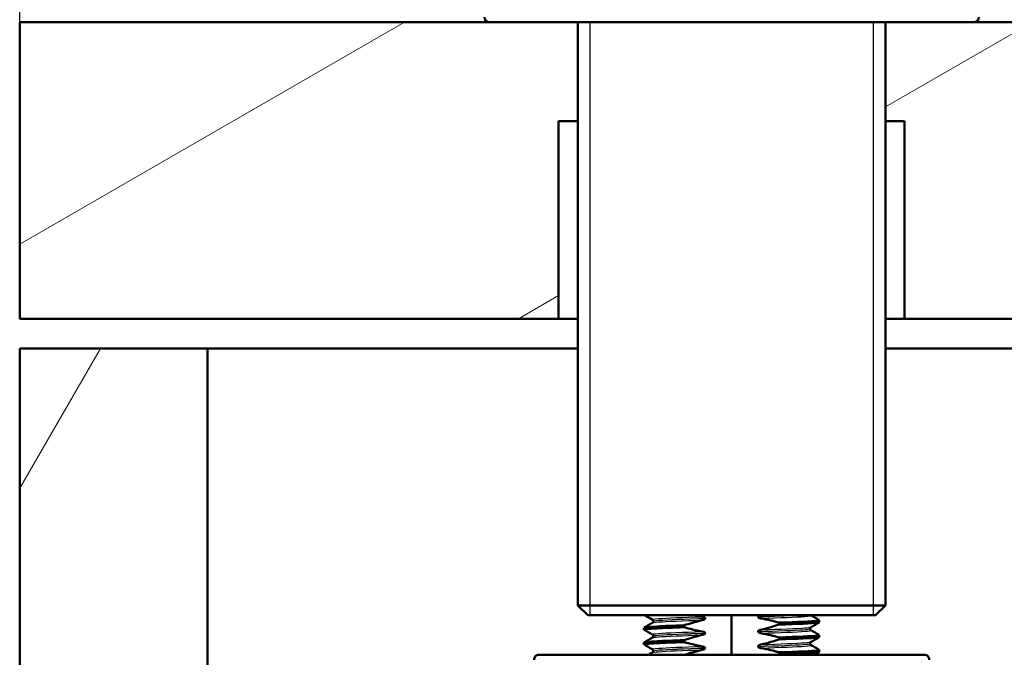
# Model space of a CAD drawing. Header units: millimetres. Extents: x 100 to 2000, y 93 to 2870.
# Tile 10 of 32: x 401 to 500, y 1693 to 1757. Entities that reach past the tile are written whole.
import ezdxf

# ---------------------------------------------------------------- set-up
doc = ezdxf.new("R2010")
doc.units = ezdxf.units.MM
doc.header["$LTSCALE"] = 10
for name, color, linetype, lineweight in [('Dimensions(ISO)', 7, 'Continuous', 25), ('Hatch', 7, 'Continuous', 9), ('Threads(ISO)', 7, 'Continuous', 25), ('Visible Edges(ISO)', 7, 'Continuous', 50), ('Visible Tangent Edges(ISO)', 7, 'Continuous', 25)]:
    doc.layers.add(name, color=color, linetype=linetype, lineweight=lineweight)
doc.styles.add('Text_3.5mm', font='arial.ttf', dxfattribs={"width": 0.9})
doc.dimstyles.new('KS-STANDARD', dxfattribs={"dimscale": 10, "dimtxt": 3.5, "dimasz": 2.5, "dimexe": 3.175, "dimexo": 0, "dimgap": 0.8, "dimtad": 1, "dimdec": 1, "dimrnd": 1e-08, "dimtxsty": 'Text_3.5mm', "dimcen": 0.09, "dimdle": 10, "dimclrd": 7, "dimclre": 7, "dimclrt": 7, "dimadec": 0, "dimazin": 2, "dimtfac": 0.714286, "dimtdec": 4, "dimtmove": 0, "dimatfit": 3, "dimfxl": 1, "dimtolj": 1, "dimlwd": 25, "dimlwe": 25, "dimarcsym": 0})

# ---------------------------------------------------------------- blocks, each defined once
blk = doc.blocks.new('*D6')
at = {"layer": 'Defpoints', "color": 0, "linetype": 'Continuous'}
for p in [(400.524, 2164.975), (400.524, 1756.844), (1000.524, 1756.844)]:
    blk.add_point(p, dxfattribs=at)
at = {"layer": 'Dimensions(ISO)', "color": 7, "linetype": 'Continuous', "lineweight": 25}
for p, q in [((400.524, 1756.844), (400.524, 2196.725)), ((1000.524, 1756.844), (1000.524, 2196.725)), ((975.524, 2164.975), (425.524, 2164.975))]:
    blk.add_line(p, q, dxfattribs=at)
at = {"layer": 'Dimensions(ISO)', "color": 7, "linetype": 'Continuous'}
for points in [[(425.524, 2169.141), (425.524, 2160.808), (400.524, 2164.975)], [(975.524, 2169.141), (975.524, 2160.808), (1000.524, 2164.975)]]:
    blk.add_solid(points, dxfattribs=at)
at = {"layer": 'Dimensions(ISO)', "color": 7, "linetype": 'Continuous', "lineweight": 25, "insert": (665.694, 2190.845), "char_height": 35, "attachment_point": 4, "style": 'Text_3.5mm'}
blk.add_mtext('\\A1;600', dxfattribs=at)
blk = doc.blocks.new('*D11')
at = {"layer": 'Defpoints', "color": 0, "linetype": 'Continuous'}
for p in [(652.924, 2049.125), (400.524, 1756.844), (652.924, 1545.551)]:
    blk.add_point(p, dxfattribs=at)
at = {"layer": 'Dimensions(ISO)', "color": 7, "linetype": 'Continuous', "lineweight": 25}
for p, q in [((400.524, 1756.844), (400.524, 2080.875)), ((652.924, 1545.551), (652.924, 2080.875)), ((425.524, 2049.125), (627.924, 2049.125))]:
    blk.add_line(p, q, dxfattribs=at)
at = {"layer": 'Dimensions(ISO)', "color": 7, "linetype": 'Continuous'}
for points in [[(425.524, 2053.292), (425.524, 2044.959), (400.524, 2049.125)], [(627.924, 2053.292), (627.924, 2044.959), (652.924, 2049.125)]]:
    blk.add_solid(points, dxfattribs=at)
at = {"layer": 'Dimensions(ISO)', "color": 7, "linetype": 'Continuous', "lineweight": 25, "insert": (491.818, 2074.995), "char_height": 35, "attachment_point": 4, "style": 'Text_3.5mm'}
blk.add_mtext('\\A1;252', dxfattribs=at)

msp = doc.modelspace()

# ---------------------------------------------------------------- hatches: boundary and pattern name
at = {"layer": 'Hatch'}
h = msp.add_hatch(dxfattribs=at)
h.set_pattern_fill('ANSI31', color=256, scale=254, angle=165, style=0)
h.set_pattern_definition([(210, (0, 0), (15.875, -27.4963), [])])
h.paths.add_polyline_path([(1000.524, 1726.844), (1000.524, 1756.844), (953.524, 1756.844), (953.524, 1750.344), (953.024, 1750.344), (951.524, 1750.344), (950.524, 1749.344), (950.524, 1726.844)])
h.paths.add_polyline_path([(400.524, 1756.844), (400.524, 1726.844), (455.024, 1726.844), (455.024, 1746.844), (456.978, 1746.844), (456.978, 1756.844), (448.024, 1756.844)])
h.paths.add_polyline_path([(488.071, 1746.844), (490.024, 1746.844), (490.024, 1726.844), (522.524, 1726.844), (522.524, 1749.344), (521.524, 1750.344), (520.024, 1750.344), (519.524, 1750.344), (519.524, 1756.844), (497.024, 1756.844), (488.071, 1756.844)])
h = msp.add_hatch(dxfattribs=at)
h.set_pattern_fill('ANSI31', color=256, scale=254, angle=15, style=0)
h.set_pattern_definition([(60, (0, 0), (-27.4963, 15.875), [])])
h.paths.add_polyline_path([(957.524, 1623.844), (976.524, 1623.844), (976.524, 1723.844), (957.524, 1723.844)])
h.paths.add_polyline_path([(567.524, 856.844), (567.524, 961.844), (907.524, 961.844), (907.524, 856.844), (926.524, 856.844), (926.524, 961.844), (976.524, 961.844), (976.524, 980.844), (419.524, 980.844), (419.524, 1723.844), (400.524, 1723.844), (400.524, 961.844), (548.524, 961.844), (548.524, 856.844)])

# ---------------------------------------------------------------- linework, layer by layer
at = {"layer": 'Threads(ISO)'}
for p, q in [((458.188, 1756.844), (458.188, 1696.844)), ((486.86, 1696.844), (486.86, 1756.844))]:
    msp.add_line(p, q, dxfattribs=at)
at = {"layer": 'Visible Edges(ISO)'}
for p, q in [((400.524, 1756.844), (400.524, 1726.844)), ((448.024, 1756.844), (400.524, 1756.844)), ((488.071, 1756.844), (448.024, 1756.844)), ((456.978, 1756.844), (456.978, 1697.844)), ((497.024, 1756.844), (488.071, 1756.844)), ((488.071, 1756.844), (488.071, 1697.844)), ((519.524, 1756.844), (497.024, 1756.844)), ((455.024, 1726.844), (455.024, 1746.844)), ((455.024, 1746.844), (456.978, 1746.844)), ((488.071, 1746.844), (490.024, 1746.844)), ((490.024, 1746.844), (490.024, 1726.844)), ((400.524, 1726.844), (455.024, 1726.844)), ((456.978, 1726.844), (455.024, 1726.844)), ((490.024, 1726.844), (488.071, 1726.844)), ((490.024, 1726.844), (522.524, 1726.844)), ((419.524, 1723.844), (400.524, 1723.844)), ((400.524, 1723.844), (400.524, 961.844)), ((419.524, 980.844), (419.524, 1723.844)), ((419.524, 1723.844), (456.978, 1723.844)), ((488.071, 1723.844), (531.052, 1723.844)), ((456.978, 1697.844), (488.071, 1697.844)), ((457.978, 1696.844), (456.978, 1697.844)), ((487.071, 1696.844), (488.071, 1697.844)), ((487.071, 1696.844), (457.978, 1696.844)), ((472.524, 1692.844), (472.524, 1696.844)), ((464.584, 1696.239), (464.584, 1696.238)), ((467.73, 1695.627), (467.73, 1695.826)), ((469.851, 1696.531), (469.851, 1696.532)), ((475.197, 1696.696), (475.197, 1696.695)), ((477.318, 1696.099), (477.318, 1695.9)), ((481.39, 1696.138), (481.39, 1696.338)), ((463.658, 1695.388), (463.658, 1695.588)), ((469.851, 1695.03), (469.851, 1695.031)), ((475.197, 1695.195), (475.197, 1695.194)), ((480.464, 1695.488), (480.464, 1695.487)), ((481.39, 1694.637), (481.39, 1694.837)), ((463.658, 1693.887), (463.658, 1694.087)), ((464.584, 1694.738), (464.584, 1694.737)), ((467.73, 1694.126), (467.73, 1694.325)), ((477.318, 1694.598), (477.318, 1694.399)), ((480.464, 1693.987), (480.464, 1693.986)), ((453.039, 1692.844), (492.009, 1692.844)), ((464.584, 1693.237), (464.584, 1693.236)), ((469.851, 1693.529), (469.851, 1693.53)), ((475.197, 1693.694), (475.197, 1693.693)), ((477.318, 1693.097), (477.318, 1692.898)), ((481.39, 1693.136), (481.39, 1693.336))]:
    msp.add_line(p, q, dxfattribs=at)
for centre, start, end in [((448.024, 1757.344), 180, 270), ((497.024, 1757.344), 270, 0), ((453.039, 1692.344), 90, 181), ((492.009, 1692.344), 359, 90)]:
    msp.add_arc(centre, 0.5, start, end, dxfattribs=at)
for points in [[(464.495, 1696.4), (464.239, 1696.548), (463.983, 1696.696), (463.727, 1696.844)], [(469.561, 1696.697), (469.32, 1696.741), (469.079, 1696.79), (468.84, 1696.844)], [(480.53, 1696.844), (480.54, 1696.835), (480.548, 1696.831), (480.554, 1696.827)], [(480.554, 1696.827), (480.829, 1696.668), (481.105, 1696.509), (481.38, 1696.349)], [(463.668, 1695.599), (463.943, 1695.758), (464.219, 1695.918), (464.495, 1696.077)], [(481.38, 1696.127), (481.105, 1695.968), (480.829, 1695.809), (480.554, 1695.649)], [(464.495, 1694.899), (464.219, 1695.058), (463.943, 1695.218), (463.668, 1695.377)], [(480.554, 1695.326), (480.829, 1695.167), (481.105, 1695.008), (481.38, 1694.848)], [(463.668, 1694.098), (463.943, 1694.257), (464.219, 1694.417), (464.495, 1694.576)], [(464.495, 1693.398), (464.219, 1693.557), (463.943, 1693.717), (463.668, 1693.876)], [(481.38, 1694.626), (481.105, 1694.467), (480.829, 1694.308), (480.554, 1694.148)], [(480.554, 1693.825), (480.829, 1693.666), (481.105, 1693.507), (481.38, 1693.347)], [(464.095, 1692.844), (464.228, 1692.921), (464.361, 1692.998), (464.495, 1693.075)], [(477.318, 1692.898), (477.263, 1692.879), (477.208, 1692.861), (477.153, 1692.844)], [(481.38, 1693.125), (481.218, 1693.031), (481.056, 1692.938), (480.893, 1692.844)]]:
    msp.add_open_spline(points, degree=3, dxfattribs=at)
for points, knots in [([(475.373, 1696.844), (475.34, 1696.831), (475.311, 1696.818), (475.265, 1696.791), (475.243, 1696.776), (475.217, 1696.749), (475.21, 1696.739), (475.202, 1696.722), (475.2, 1696.717), (475.198, 1696.709), (475.198, 1696.707), (475.197, 1696.703), (475.197, 1696.701), (475.197, 1696.699), (475.197, 1696.699), (475.197, 1696.698), (475.197, 1696.697), (475.197, 1696.697), (475.197, 1696.697), (475.197, 1696.697), (475.197, 1696.696), (475.197, 1696.696), (475.197, 1696.696), (475.197, 1696.696)], [-0.0230052, -0.0230052, -0.0230052, -0.0230052, -0.01436883, -0.01436883, -0.00705427, -0.00705427, -0.00325606, -0.00325606, -0.0015844, -0.0015844, -0.00078572, -0.00078572, -0.00039187, -0.00039187, -0.00019576, -0.00019576, -0.00009785, -0.00009785, -0.00004892, -0.00004892, -0.00002446, -0.00002446, 0, 0, 0, 0]), ([(463.664, 1695.588), (463.669, 1695.632), (464.123, 1695.676), (464.984, 1695.72), (465.677, 1695.756), (466.623, 1695.791), (467.73, 1695.826)], [120.9513172, 120.9513172, 120.9513172, 120.9513172, 121.5052905, 121.5052905, 121.5052905, 121.9508335, 121.9508335, 121.9508335, 121.9508335]), ([(464.584, 1696.239), (464.584, 1696.272), (464.575, 1696.305), (464.55, 1696.351), (464.536, 1696.367), (464.512, 1696.389), (464.502, 1696.396), (464.495, 1696.4)], [0, 0, 0, 0, 0.0158355, 0.0158355, 0.02993581, 0.02993581, 0.0461651, 0.0461651, 0.0461651, 0.0461651]), ([(464.495, 1696.077), (464.503, 1696.082), (464.515, 1696.089), (464.542, 1696.117), (464.555, 1696.133), (464.577, 1696.178), (464.584, 1696.208), (464.584, 1696.238)], [0, 0, 0, 0, 0.01863776, 0.01863776, 0.0319727, 0.0319727, 0.0461709, 0.0461709, 0.0461709, 0.0461709]), ([(467.73, 1695.826), (468.005, 1695.917), (468.281, 1696.004), (468.891, 1696.181), (469.225, 1696.27), (469.561, 1696.35)], [-0.1904609, -0.1904609, -0.1904609, -0.1904609, -0.1036427, -0.1036427, 0, 0, 0, 0]), ([(469.851, 1696.532), (469.851, 1696.541), (469.85, 1696.55), (469.843, 1696.567), (469.837, 1696.576), (469.815, 1696.602), (469.793, 1696.618), (469.719, 1696.659), (469.645, 1696.682), (469.561, 1696.697)], [-0.0444678, -0.0444678, -0.0444678, -0.0444678, -0.04059224, -0.04059224, -0.03631795, -0.03631795, -0.02566869, -0.02566869, 0, 0, 0, 0]), ([(469.561, 1696.35), (469.643, 1696.369), (469.714, 1696.395), (469.786, 1696.438), (469.807, 1696.452), (469.832, 1696.479), (469.839, 1696.489), (469.847, 1696.505), (469.848, 1696.51), (469.85, 1696.518), (469.851, 1696.521), (469.851, 1696.525), (469.851, 1696.526), (469.851, 1696.528), (469.851, 1696.529), (469.851, 1696.529), (469.851, 1696.53), (469.851, 1696.53), (469.851, 1696.53), (469.851, 1696.531), (469.851, 1696.531), (469.851, 1696.531), (469.851, 1696.531), (469.851, 1696.531)], [-0.03196536, -0.03196536, -0.03196536, -0.03196536, -0.01402892, -0.01402892, -0.00689691, -0.00689691, -0.00319017, -0.00319017, -0.00155368, -0.00155368, -0.0007707, -0.0007707, -0.00038441, -0.00038441, -0.00019204, -0.00019204, -0.00009599, -0.00009599, -0.00004799, -0.00004799, -0.00002399, -0.00002399, 0, 0, 0, 0]), ([(475.197, 1696.695), (475.197, 1696.686), (475.199, 1696.677), (475.206, 1696.66), (475.211, 1696.652), (475.233, 1696.625), (475.256, 1696.609), (475.329, 1696.568), (475.403, 1696.545), (475.487, 1696.53)], [-0.0444678, -0.0444678, -0.0444678, -0.0444678, -0.04059224, -0.04059224, -0.03631795, -0.03631795, -0.02566869, -0.02566869, 0, 0, 0, 0]), ([(475.487, 1696.53), (475.823, 1696.469), (476.157, 1696.398), (476.767, 1696.251), (477.043, 1696.178), (477.318, 1696.099)], [-0.1881183, -0.1881183, -0.1881183, -0.1881183, -0.0857024, -0.0857024, 0, 0, 0, 0]), ([(477.318, 1695.9), (477.043, 1695.809), (476.767, 1695.722), (476.158, 1695.545), (475.823, 1695.456), (475.487, 1695.377)], [-0.1904609, -0.1904609, -0.1904609, -0.1904609, -0.1036427, -0.1036427, 0, 0, 0, 0]), ([(477.318, 1696.099), (479.246, 1696.161), (480.66, 1696.223), (481.169, 1696.285), (481.346, 1696.306), (481.413, 1696.328), (481.374, 1696.349)], [123.093393, 123.093393, 123.093393, 123.093393, 123.868919, 123.868919, 123.868919, 124.139546, 124.139546, 124.139546, 124.139546]), ([(477.318, 1695.9), (479.246, 1695.961), (480.66, 1696.023), (481.169, 1696.085), (481.316, 1696.103), (481.387, 1696.121), (481.385, 1696.138)], [123.0933935, 123.0933935, 123.0933935, 123.0933935, 123.8689187, 123.8689187, 123.8689187, 124.0929098, 124.0929098, 124.0929098, 124.0929098]), ([(463.672, 1695.377), (463.596, 1695.425), (464.05, 1695.472), (464.984, 1695.52), (465.677, 1695.556), (466.623, 1695.591), (467.73, 1695.627)], [120.904681, 120.904681, 120.904681, 120.904681, 121.50529, 121.50529, 121.50529, 121.950834, 121.950834, 121.950834, 121.950834]), ([(464.584, 1694.738), (464.584, 1694.771), (464.575, 1694.804), (464.55, 1694.85), (464.536, 1694.866), (464.512, 1694.888), (464.502, 1694.895), (464.495, 1694.899)], [0, 0, 0, 0, 0.0158355, 0.0158355, 0.02993581, 0.02993581, 0.0461651, 0.0461651, 0.0461651, 0.0461651]), ([(469.561, 1695.196), (469.225, 1695.257), (468.891, 1695.328), (468.281, 1695.475), (468.005, 1695.548), (467.73, 1695.627)], [-0.1881183, -0.1881183, -0.1881183, -0.1881183, -0.0857024, -0.0857024, 0, 0, 0, 0]), ([(467.73, 1694.325), (468.005, 1694.416), (468.281, 1694.503), (468.891, 1694.68), (469.225, 1694.769), (469.561, 1694.849)], [-0.1904609, -0.1904609, -0.1904609, -0.1904609, -0.1036427, -0.1036427, 0, 0, 0, 0]), ([(469.851, 1695.031), (469.851, 1695.04), (469.85, 1695.049), (469.843, 1695.066), (469.837, 1695.075), (469.815, 1695.101), (469.793, 1695.117), (469.719, 1695.158), (469.645, 1695.181), (469.561, 1695.196)], [-0.0444678, -0.0444678, -0.0444678, -0.0444678, -0.04059224, -0.04059224, -0.03631795, -0.03631795, -0.02566869, -0.02566869, 0, 0, 0, 0]), ([(469.561, 1694.849), (469.643, 1694.868), (469.714, 1694.894), (469.786, 1694.937), (469.807, 1694.951), (469.832, 1694.978), (469.839, 1694.988), (469.847, 1695.004), (469.848, 1695.009), (469.85, 1695.017), (469.851, 1695.02), (469.851, 1695.024), (469.851, 1695.025), (469.851, 1695.027), (469.851, 1695.028), (469.851, 1695.028), (469.851, 1695.029), (469.851, 1695.029), (469.851, 1695.029), (469.851, 1695.03), (469.851, 1695.03), (469.851, 1695.03), (469.851, 1695.03), (469.851, 1695.03)], [-0.03196536, -0.03196536, -0.03196536, -0.03196536, -0.01402892, -0.01402892, -0.00689691, -0.00689691, -0.00319017, -0.00319017, -0.00155368, -0.00155368, -0.0007707, -0.0007707, -0.00038441, -0.00038441, -0.00019204, -0.00019204, -0.00009599, -0.00009599, -0.00004799, -0.00004799, -0.00002399, -0.00002399, 0, 0, 0, 0]), ([(475.487, 1695.377), (475.434, 1695.364), (475.379, 1695.347), (475.299, 1695.311), (475.267, 1695.293), (475.23, 1695.262), (475.218, 1695.25), (475.206, 1695.23), (475.202, 1695.223), (475.199, 1695.212), (475.198, 1695.209), (475.197, 1695.203), (475.197, 1695.201), (475.197, 1695.198), (475.197, 1695.196), (475.197, 1695.195)], [-0.03518994, -0.03518994, -0.03518994, -0.03518994, -0.01911412, -0.01911412, -0.00913879, -0.00913879, -0.0044396, -0.0044396, -0.00210429, -0.00210429, -0.00099685, -0.00099685, -0.00041119, -0.00041119, 0, 0, 0, 0]), ([(475.197, 1695.194), (475.197, 1695.185), (475.199, 1695.176), (475.206, 1695.159), (475.211, 1695.151), (475.233, 1695.124), (475.256, 1695.108), (475.329, 1695.067), (475.403, 1695.044), (475.487, 1695.029)], [-0.0444678, -0.0444678, -0.0444678, -0.0444678, -0.04059224, -0.04059224, -0.03631795, -0.03631795, -0.02566869, -0.02566869, 0, 0, 0, 0]), ([(475.487, 1695.029), (475.823, 1694.968), (476.157, 1694.897), (476.767, 1694.75), (477.043, 1694.677), (477.318, 1694.598)], [-0.1881183, -0.1881183, -0.1881183, -0.1881183, -0.0857024, -0.0857024, 0, 0, 0, 0]), ([(477.318, 1694.598), (479.246, 1694.66), (480.66, 1694.722), (481.169, 1694.784), (481.346, 1694.805), (481.413, 1694.827), (481.374, 1694.848)], [116.810208, 116.810208, 116.810208, 116.810208, 117.585733, 117.585733, 117.585733, 117.85636, 117.85636, 117.85636, 117.85636]), ([(480.554, 1695.649), (480.545, 1695.645), (480.533, 1695.637), (480.506, 1695.609), (480.493, 1695.593), (480.472, 1695.548), (480.464, 1695.518), (480.464, 1695.488)], [0, 0, 0, 0, 0.01863776, 0.01863776, 0.0319727, 0.0319727, 0.0461709, 0.0461709, 0.0461709, 0.0461709]), ([(480.464, 1695.487), (480.464, 1695.454), (480.474, 1695.421), (480.498, 1695.375), (480.512, 1695.359), (480.536, 1695.337), (480.547, 1695.33), (480.554, 1695.326)], [0, 0, 0, 0, 0.0158355, 0.0158355, 0.02993581, 0.02993581, 0.0461651, 0.0461651, 0.0461651, 0.0461651]), ([(463.672, 1693.876), (463.596, 1693.924), (464.05, 1693.971), (464.984, 1694.019), (465.677, 1694.055), (466.623, 1694.09), (467.73, 1694.126)], [114.621496, 114.621496, 114.621496, 114.621496, 115.222105, 115.222105, 115.222105, 115.667648, 115.667648, 115.667648, 115.667648]), ([(463.664, 1694.087), (463.669, 1694.131), (464.123, 1694.175), (464.984, 1694.219), (465.677, 1694.255), (466.623, 1694.29), (467.73, 1694.325)], [114.6681319, 114.6681319, 114.6681319, 114.6681319, 115.2221052, 115.2221052, 115.2221052, 115.6676482, 115.6676482, 115.6676482, 115.6676482]), ([(464.495, 1694.576), (464.503, 1694.581), (464.515, 1694.588), (464.542, 1694.616), (464.555, 1694.632), (464.577, 1694.677), (464.584, 1694.707), (464.584, 1694.737)], [0, 0, 0, 0, 0.01863776, 0.01863776, 0.0319727, 0.0319727, 0.0461709, 0.0461709, 0.0461709, 0.0461709]), ([(469.561, 1693.695), (469.225, 1693.756), (468.891, 1693.827), (468.281, 1693.974), (468.005, 1694.047), (467.73, 1694.126)], [-0.1881183, -0.1881183, -0.1881183, -0.1881183, -0.0857024, -0.0857024, 0, 0, 0, 0]), ([(475.487, 1693.876), (475.438, 1693.864), (475.386, 1693.848), (475.301, 1693.812), (475.269, 1693.793), (475.232, 1693.764), (475.22, 1693.752), (475.207, 1693.731), (475.203, 1693.723), (475.199, 1693.711), (475.198, 1693.707), (475.197, 1693.7), (475.197, 1693.697), (475.197, 1693.694)], [-0.03004619, -0.03004619, -0.03004619, -0.03004619, -0.01888624, -0.01888624, -0.00958466, -0.00958466, -0.00468334, -0.00468334, -0.00214385, -0.00214385, -0.00087475, -0.00087475, 0, 0, 0, 0]), ([(477.318, 1694.399), (477.043, 1694.308), (476.767, 1694.221), (476.158, 1694.044), (475.823, 1693.955), (475.487, 1693.876)], [-0.1904609, -0.1904609, -0.1904609, -0.1904609, -0.1036427, -0.1036427, 0, 0, 0, 0]), ([(477.318, 1694.399), (479.246, 1694.46), (480.66, 1694.522), (481.169, 1694.584), (481.316, 1694.602), (481.387, 1694.62), (481.385, 1694.637)], [116.8102082, 116.8102082, 116.8102082, 116.8102082, 117.5857334, 117.5857334, 117.5857334, 117.8097245, 117.8097245, 117.8097245, 117.8097245]), ([(480.554, 1694.148), (480.545, 1694.144), (480.533, 1694.136), (480.506, 1694.108), (480.493, 1694.092), (480.472, 1694.047), (480.464, 1694.017), (480.464, 1693.987)], [0, 0, 0, 0, 0.01863776, 0.01863776, 0.0319727, 0.0319727, 0.0461709, 0.0461709, 0.0461709, 0.0461709]), ([(480.464, 1693.986), (480.464, 1693.953), (480.474, 1693.92), (480.498, 1693.874), (480.512, 1693.858), (480.536, 1693.836), (480.547, 1693.829), (480.554, 1693.825)], [0, 0, 0, 0, 0.0158355, 0.0158355, 0.02993581, 0.02993581, 0.0461651, 0.0461651, 0.0461651, 0.0461651]), ([(464.584, 1693.237), (464.584, 1693.27), (464.575, 1693.303), (464.55, 1693.349), (464.536, 1693.365), (464.512, 1693.387), (464.502, 1693.394), (464.495, 1693.398)], [0, 0, 0, 0, 0.0158355, 0.0158355, 0.02993581, 0.02993581, 0.0461651, 0.0461651, 0.0461651, 0.0461651]), ([(464.495, 1693.075), (464.503, 1693.08), (464.515, 1693.087), (464.542, 1693.115), (464.555, 1693.131), (464.577, 1693.176), (464.584, 1693.206), (464.584, 1693.236)], [0, 0, 0, 0, 0.01863776, 0.01863776, 0.0319727, 0.0319727, 0.0461709, 0.0461709, 0.0461709, 0.0461709]), ([(467.788, 1692.844), (468.044, 1692.927), (468.301, 1693.008), (468.891, 1693.179), (469.225, 1693.268), (469.561, 1693.348)], [-0.1843537, -0.1843537, -0.1843537, -0.1843537, -0.1036427, -0.1036427, 0, 0, 0, 0]), ([(469.851, 1693.53), (469.851, 1693.539), (469.85, 1693.548), (469.843, 1693.565), (469.837, 1693.574), (469.815, 1693.6), (469.793, 1693.616), (469.719, 1693.657), (469.645, 1693.68), (469.561, 1693.695)], [-0.0444678, -0.0444678, -0.0444678, -0.0444678, -0.04059224, -0.04059224, -0.03631795, -0.03631795, -0.02566869, -0.02566869, 0, 0, 0, 0]), ([(469.561, 1693.348), (469.643, 1693.367), (469.714, 1693.393), (469.786, 1693.436), (469.807, 1693.45), (469.832, 1693.477), (469.839, 1693.487), (469.847, 1693.503), (469.848, 1693.508), (469.85, 1693.516), (469.851, 1693.519), (469.851, 1693.523), (469.851, 1693.524), (469.851, 1693.526), (469.851, 1693.527), (469.851, 1693.527), (469.851, 1693.528), (469.851, 1693.528), (469.851, 1693.528), (469.851, 1693.529), (469.851, 1693.529), (469.851, 1693.529), (469.851, 1693.529), (469.851, 1693.529)], [-0.03196539, -0.03196539, -0.03196539, -0.03196539, -0.01402893, -0.01402893, -0.00689691, -0.00689691, -0.00319017, -0.00319017, -0.00155369, -0.00155369, -0.0007707, -0.0007707, -0.00038441, -0.00038441, -0.00019204, -0.00019204, -0.00009599, -0.00009599, -0.00004799, -0.00004799, -0.00002399, -0.00002399, 0, 0, 0, 0]), ([(475.197, 1693.693), (475.197, 1693.684), (475.199, 1693.675), (475.206, 1693.658), (475.211, 1693.65), (475.233, 1693.623), (475.256, 1693.607), (475.329, 1693.566), (475.403, 1693.543), (475.487, 1693.528)], [-0.0444678, -0.0444678, -0.0444678, -0.0444678, -0.04059224, -0.04059224, -0.03631795, -0.03631795, -0.02566869, -0.02566869, 0, 0, 0, 0]), ([(475.487, 1693.528), (475.823, 1693.467), (476.157, 1693.396), (476.767, 1693.249), (477.043, 1693.176), (477.318, 1693.097)], [-0.1881183, -0.1881183, -0.1881183, -0.1881183, -0.0857024, -0.0857024, 0, 0, 0, 0]), ([(477.318, 1693.097), (479.246, 1693.159), (480.66, 1693.221), (481.169, 1693.283), (481.346, 1693.304), (481.413, 1693.326), (481.374, 1693.347)], [110.527023, 110.527023, 110.527023, 110.527023, 111.302548, 111.302548, 111.302548, 111.573175, 111.573175, 111.573175, 111.573175]), ([(477.318, 1692.898), (479.246, 1692.959), (480.66, 1693.021), (481.169, 1693.083), (481.316, 1693.101), (481.387, 1693.119), (481.385, 1693.136)], [110.5270229, 110.5270229, 110.5270229, 110.5270229, 111.3025481, 111.3025481, 111.3025481, 111.5265392, 111.5265392, 111.5265392, 111.5265392])]:
    msp.add_open_spline(points, degree=3, knots=knots, dxfattribs=at)
at = {"layer": 'Visible Tangent Edges(ISO)'}
for points in [[(475.197, 1696.696), (476.735, 1696.745), (478.088, 1696.794), (479.029, 1696.844)], [(475.197, 1696.695), (476.746, 1696.745), (478.106, 1696.794), (479.048, 1696.844)]]:
    msp.add_open_spline(points, degree=3, dxfattribs=at)
for points, knots in [([(475.487, 1696.53), (477.472, 1696.593), (479.116, 1696.657), (479.94, 1696.72), (480.404, 1696.756), (480.605, 1696.792), (480.545, 1696.827)], [122.899539, 122.899539, 122.899539, 122.899539, 123.696391, 123.696391, 123.696391, 124.144328, 124.144328, 124.144328, 124.144328]), ([(464.503, 1696.4), (464.442, 1696.436), (464.653, 1696.473), (465.137, 1696.509), (465.971, 1696.572), (467.599, 1696.634), (469.561, 1696.697)], [127.183084, 127.183084, 127.183084, 127.183084, 127.64043, 127.64043, 127.64043, 128.427873, 128.427873, 128.427873, 128.427873]), ([(464.503, 1696.077), (464.551, 1696.105), (464.762, 1696.133), (465.137, 1696.162), (465.971, 1696.224), (467.599, 1696.287), (469.561, 1696.35)], [121.002736, 121.002736, 121.002736, 121.002736, 121.357245, 121.357245, 121.357245, 122.144688, 122.144688, 122.144688, 122.144688]), ([(464.594, 1696.239), (464.593, 1696.271), (464.799, 1696.303), (465.211, 1696.334), (466.063, 1696.4), (467.789, 1696.466), (469.851, 1696.532)], [127.234502, 127.234502, 127.234502, 127.234502, 127.634386, 127.634386, 127.634386, 128.461992, 128.461992, 128.461992, 128.461992]), ([(464.594, 1696.238), (464.593, 1696.27), (464.799, 1696.302), (465.211, 1696.333), (466.063, 1696.399), (467.789, 1696.465), (469.851, 1696.531)], [120.951317, 120.951317, 120.951317, 120.951317, 121.351201, 121.351201, 121.351201, 122.178807, 122.178807, 122.178807, 122.178807]), ([(464.503, 1694.899), (464.442, 1694.935), (464.653, 1694.972), (465.137, 1695.008), (465.971, 1695.071), (467.599, 1695.133), (469.561, 1695.196)], [120.899898, 120.899898, 120.899898, 120.899898, 121.357245, 121.357245, 121.357245, 122.144688, 122.144688, 122.144688, 122.144688]), ([(464.503, 1694.576), (464.551, 1694.604), (464.762, 1694.632), (465.137, 1694.661), (465.971, 1694.723), (467.599, 1694.786), (469.561, 1694.849)], [114.719551, 114.719551, 114.719551, 114.719551, 115.07406, 115.07406, 115.07406, 115.861503, 115.861503, 115.861503, 115.861503]), ([(464.594, 1694.738), (464.593, 1694.77), (464.799, 1694.802), (465.211, 1694.833), (466.063, 1694.899), (467.789, 1694.965), (469.851, 1695.031)], [120.951317, 120.951317, 120.951317, 120.951317, 121.351201, 121.351201, 121.351201, 122.178807, 122.178807, 122.178807, 122.178807]), ([(464.594, 1694.737), (464.593, 1694.769), (464.799, 1694.801), (465.211, 1694.832), (466.063, 1694.898), (467.789, 1694.964), (469.851, 1695.03)], [114.668132, 114.668132, 114.668132, 114.668132, 115.068015, 115.068015, 115.068015, 115.895622, 115.895622, 115.895622, 115.895622]), ([(475.197, 1695.195), (477.19, 1695.259), (478.871, 1695.322), (479.749, 1695.386), (480.218, 1695.42), (480.454, 1695.454), (480.455, 1695.488)], [122.86542, 122.86542, 122.86542, 122.86542, 123.665187, 123.665187, 123.665187, 124.09291, 124.09291, 124.09291, 124.09291]), ([(475.197, 1695.194), (477.19, 1695.258), (478.871, 1695.321), (479.749, 1695.385), (480.218, 1695.419), (480.454, 1695.453), (480.455, 1695.487)], [116.582235, 116.582235, 116.582235, 116.582235, 117.382001, 117.382001, 117.382001, 117.809725, 117.809725, 117.809725, 117.809725]), ([(475.487, 1695.377), (477.472, 1695.44), (479.116, 1695.503), (479.94, 1695.567), (480.298, 1695.594), (480.499, 1695.622), (480.545, 1695.649)], [122.899539, 122.899539, 122.899539, 122.899539, 123.696391, 123.696391, 123.696391, 124.041491, 124.041491, 124.041491, 124.041491]), ([(475.487, 1695.029), (477.472, 1695.092), (479.116, 1695.156), (479.94, 1695.219), (480.404, 1695.255), (480.605, 1695.291), (480.545, 1695.326)], [116.616354, 116.616354, 116.616354, 116.616354, 117.413205, 117.413205, 117.413205, 117.861143, 117.861143, 117.861143, 117.861143]), ([(475.197, 1693.694), (477.19, 1693.758), (478.871, 1693.821), (479.749, 1693.885), (480.218, 1693.919), (480.454, 1693.953), (480.455, 1693.987)], [116.582235, 116.582235, 116.582235, 116.582235, 117.382001, 117.382001, 117.382001, 117.809725, 117.809725, 117.809725, 117.809725]), ([(475.197, 1693.693), (477.19, 1693.757), (478.871, 1693.82), (479.749, 1693.884), (480.218, 1693.918), (480.454, 1693.952), (480.455, 1693.986)], [110.299049, 110.299049, 110.299049, 110.299049, 111.098816, 111.098816, 111.098816, 111.526539, 111.526539, 111.526539, 111.526539]), ([(475.487, 1693.876), (477.472, 1693.939), (479.116, 1694.002), (479.94, 1694.066), (480.298, 1694.093), (480.499, 1694.121), (480.545, 1694.148)], [116.616354, 116.616354, 116.616354, 116.616354, 117.413205, 117.413205, 117.413205, 117.758306, 117.758306, 117.758306, 117.758306]), ([(475.487, 1693.528), (477.472, 1693.591), (479.116, 1693.655), (479.94, 1693.718), (480.404, 1693.754), (480.605, 1693.79), (480.545, 1693.825)], [110.333168, 110.333168, 110.333168, 110.333168, 111.13002, 111.13002, 111.13002, 111.577958, 111.577958, 111.577958, 111.577958]), ([(464.503, 1693.398), (464.442, 1693.434), (464.653, 1693.471), (465.137, 1693.507), (465.971, 1693.57), (467.599, 1693.632), (469.561, 1693.695)], [114.616713, 114.616713, 114.616713, 114.616713, 115.07406, 115.07406, 115.07406, 115.861503, 115.861503, 115.861503, 115.861503]), ([(464.503, 1693.075), (464.551, 1693.103), (464.762, 1693.131), (465.137, 1693.16), (465.971, 1693.222), (467.599, 1693.285), (469.561, 1693.348)], [108.436365, 108.436365, 108.436365, 108.436365, 108.790874, 108.790874, 108.790874, 109.578317, 109.578317, 109.578317, 109.578317]), ([(464.594, 1693.237), (464.593, 1693.269), (464.799, 1693.301), (465.211, 1693.332), (466.063, 1693.398), (467.789, 1693.464), (469.851, 1693.53)], [114.668132, 114.668132, 114.668132, 114.668132, 115.068015, 115.068015, 115.068015, 115.895622, 115.895622, 115.895622, 115.895622]), ([(464.594, 1693.236), (464.593, 1693.268), (464.799, 1693.3), (465.211, 1693.331), (466.063, 1693.397), (467.789, 1693.463), (469.851, 1693.529)], [108.384947, 108.384947, 108.384947, 108.384947, 108.78483, 108.78483, 108.78483, 109.612437, 109.612437, 109.612437, 109.612437])]:
    msp.add_open_spline(points, degree=3, knots=knots, dxfattribs=at)

# ---------------------------------------------------------------- dimensions: what is measured, and where the dimension line sits
at = {"layer": 'Dimensions(ISO)', "color": 7, "linetype": 'Continuous', "lineweight": 25}
dim = msp.add_linear_dim(base=(400.524, 2164.975), p1=(1000.524, 1756.844), p2=(400.524, 1756.844), dimstyle='KS-STANDARD', override={"dimgap": 0.8, "dimdec": 1, "dimtol": 0, "dimlim": 0, "dimtp": 0, "dimtm": 0, "dimtdec": 4, "dimtofl": 0, "dimatfit": 1}, dxfattribs=at)
dim.commit()
dim.dimension.update_dxf_attribs({"geometry": '*D6', "text_midpoint": (700.524, 2164.975), "dimtype": 160})
dim = msp.add_linear_dim(base=(652.924, 2049.125), p1=(400.524, 1756.844), p2=(652.924, 1545.551), angle=180, dimstyle='KS-STANDARD', override={"dimgap": 0.8, "dimdec": 0, "dimtol": 0, "dimlim": 0, "dimtp": 0, "dimtm": 0, "dimtdec": 4, "dimtofl": 0, "dimatfit": 1}, dxfattribs=at)
dim.commit()
dim.dimension.update_dxf_attribs({"geometry": '*D11', "text_midpoint": (526.724, 2049.125), "dimtype": 160})

doc.saveas('drawing.dxf')
